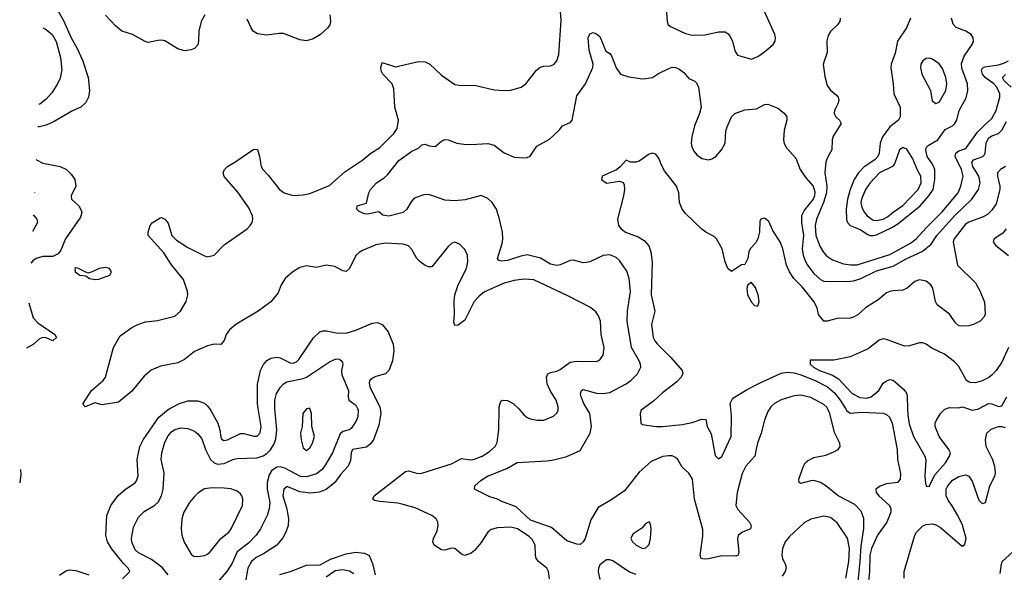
# Model space of a CAD drawing. Header units: inches. Extents: x 1682530 to 1839546, y 640742 to 791647.
# Tile 185 of 256: x 1685529 to 1691505, y 709005 to 712360. Entities that reach past the tile are written whole.
import ezdxf

# ---------------------------------------------------------------- set-up
doc = ezdxf.new("R2010")
doc.units = ezdxf.units.IN
doc.header["$MEASUREMENT"] = 0
for name, color, linetype in [('B6780', 7, 'Continuous'), ('B6781', 7, 'Continuous'), ('B6790', 7, 'Continuous'), ('B6791', 7, 'Continuous')]:
    doc.layers.add(name, color=color, linetype=linetype)

msp = doc.modelspace()

# ---------------------------------------------------------------- linework, layer by layer
at = {"layer": 'B6780', "color": 5}
for points, elevation in [([(1686153.4, 708966.7), (1686198, 709010), (1686187.8, 709030), (1686159.1, 709059.1), (1686087, 709150), (1686061.7, 709190), (1686053, 709230), (1686057.7, 709350), (1686083.2, 709410), (1686127.9, 709472.1), (1686171.5, 709510), (1686230.8, 709549.2), (1686239.2, 709560.8), (1686248, 709592), (1686243.2, 709690), (1686258.4, 709770), (1686279.2, 709810), (1686373.2, 709946.8), (1686430, 709994.7), (1686440.3, 710000)], 720), ([(1686430.2, 708990), (1686393.8, 709033.8), (1686330, 709082.1), (1686250, 709123.2), (1686230, 709142.4), (1686210, 709188), (1686207.8, 709210), (1686220.8, 709279.2), (1686250, 709339.7), (1686285.2, 709374.8), (1686350, 709412.1), (1686370, 709431.1), (1686390.8, 709470), (1686400.1, 709510), (1686405.9, 709610), (1686387.4, 709690), (1686391.6, 709730), (1686410, 709795.6), (1686430, 709834.3), (1686450, 709857.4), (1686470, 709872.2), (1686510, 709881.7), (1686550, 709878.3), (1686590, 709862.6), (1686610, 709845.7), (1686634.8, 709814.8), (1686657.5, 709750), (1686686.6, 709690), (1686709.7, 709669.6), (1686730, 709662.6), (1686770, 709665.6), (1686822, 709690), (1686850, 709697.2), (1686970, 709701.1), (1687007.8, 709712.2), (1687030, 709726.2), (1687051.2, 709748.8), (1687073.9, 709786.1), (1687084.1, 709815.9), (1687090.6, 709870.6), (1687078, 710000)], 740), ([(1686680.6, 710000), (1686690, 709987.1), (1686731.3, 709911.3), (1686744.2, 709870), (1686750, 709826.6), (1686754.8, 709814.8), (1686765.7, 709805.7), (1686790, 709809.2), (1686870, 709847.5), (1686890, 709848.4), (1686950, 709831.3), (1686970, 709832.4), (1686988, 709852), (1686995.7, 709890), (1686977.2, 710000)], 720), ([(1687579.5, 710000), (1687584.5, 709990), (1687581.1, 709950), (1687570, 709920.3), (1687541.1, 709878.9), (1687529.2, 709870.8), (1687490, 709859.8), (1687474.9, 709845.1), (1687427.1, 709730), (1687384.3, 709655.7), (1687365.4, 709630), (1687330, 709604.1), (1687270, 709584.1), (1687233.2, 709586.8), (1687137.6, 709637.6), (1687110, 709645.5), (1687090, 709644.3), (1687057.9, 709622.1), (1687043, 709597), (1687030.4, 709550), (1687032.2, 709510), (1687048.1, 709430), (1687043.9, 709390), (1687030.4, 709349.6), (1686990.7, 709270), (1686963.7, 709230), (1686918.6, 709181.4), (1686848.5, 709130), (1686818.3, 709061.7), (1686786.8, 709010), (1686682.2, 708890)], 740), ([(1687716.3, 710000), (1687721.1, 709970), (1687710, 709898), (1687675.9, 709810), (1687656.9, 709783.1), (1687634.3, 709765.7), (1687549.1, 709750.9), (1687540.2, 709730), (1687536.3, 709683.7), (1687522.4, 709650), (1687479.2, 709600.8), (1687442.4, 709550), (1687390, 709507.3), (1687348.7, 709491.3), (1687294.4, 709485.6), (1687230, 709494.3), (1687156.6, 709523.4), (1687150, 709524.3), (1687131.9, 709510), (1687125.7, 709470), (1687150.9, 709390), (1687161.1, 709330), (1687158.5, 709290), (1687145.6, 709250), (1687125.5, 709214.5), (1687090.8, 709169.2), (1687010, 709117.3), (1686965.1, 709094.9), (1686935.9, 709070), (1686914.9, 709030), (1686900.4, 708950)], 720), ([(1687282.5, 710000), (1687270, 709998), (1687248.7, 709970), (1687243.1, 709890), (1687234.4, 709850), (1687237.6, 709810), (1687250, 709761), (1687270, 709745.5), (1687290, 709762), (1687307.3, 709790), (1687318.3, 709830), (1687302.9, 709890), (1687299.6, 709970), (1687290.4, 710000)], 760), ([(1688745.5, 708965.5), (1688739.3, 709010), (1688728.5, 709030), (1688678.7, 709070), (1688664.7, 709090), (1688659.9, 709110), (1688658.5, 709170), (1688642.5, 709202.5), (1688622, 709222), (1688550, 709269.3), (1688510, 709278.5), (1688430, 709275.3), (1688390, 709265), (1688370, 709248.9), (1688330, 709187.1), (1688290, 709138.7), (1688270, 709122.2), (1688230, 709108.3), (1688210, 709116.3), (1688170, 709149.7), (1688150, 709152.8), (1688110, 709138.9), (1688090, 709141.1), (1688045.1, 709170), (1688037.4, 709190), (1688041.5, 709210), (1688063.7, 709256.3), (1688069.9, 709290), (1688067.5, 709310), (1688056.5, 709330), (1688030.7, 709350.7), (1687930, 709397.2), (1687857.6, 709417.6), (1687825.3, 709425.3), (1687715.3, 709435.3), (1687682.2, 709442.2), (1687672.3, 709450), (1687681.6, 709470), (1687870, 709616.5), (1687890, 709621.1), (1687944.8, 709604.8), (1687970, 709606.5), (1688150, 709663.1), (1688210, 709696.8), (1688270, 709689.1), (1688290, 709692.3), (1688336.8, 709710), (1688380.8, 709739.2), (1688414.6, 709770), (1688426.8, 709793.2), (1688436.4, 709870), (1688439.6, 710000)], 680), ([(1690000, 709753.8), (1689990.2, 709710), (1689937.2, 709650), (1689914.7, 709605.3), (1689883.7, 709490), (1689876.5, 709410), (1689887.3, 709387.3), (1689958.7, 709310), (1689968.4, 709290), (1689964, 709270), (1689912.4, 709247.6), (1689890.2, 709229.8), (1689885.2, 709210), (1689894.4, 709125.6), (1689890.2, 709109.8), (1689875.9, 709104.1), (1689790, 709106.3), (1689710, 709086.2), (1689685.3, 709085.3), (1689665.2, 709090), (1689658.4, 709110), (1689676.2, 709223.8), (1689675, 709265), (1689624.4, 709450), (1689612.2, 709570), (1689590, 709607.8), (1689550, 709642.9), (1689524.7, 709690), (1689510, 709703.1), (1689490, 709711.6), (1689466.9, 709713.1), (1689432.4, 709707.6), (1689361.1, 709678.9), (1689290, 709612.6), (1689199.6, 709500.4), (1689116.8, 709443.2), (1689041.2, 709398.8), (1688996.3, 709323.7), (1688962, 709210), (1688950, 709189.6), (1688930, 709174.5), (1688910, 709176), (1688850, 709196.2), (1688756.6, 709276.6), (1688630, 709321.4), (1688543.2, 709403.2), (1688455.5, 709435.5), (1688430, 709449.6), (1688383.3, 709463.3), (1688289.6, 709509.6), (1688292.3, 709530), (1688330, 709563.8), (1688369.4, 709590), (1688485.3, 709634.7), (1688548.7, 709671.3), (1688730, 709681.8), (1688770, 709688.3), (1688850, 709709.2), (1688930, 709745.5), (1688991.6, 709850), (1688998.9, 709890), (1688990.6, 709970), (1688971.9, 710000)], 660), ([(1688557, 710000), (1688558.6, 709998.6), (1688590, 709961.3), (1688610, 709944.9), (1688630, 709936.5), (1688670, 709928.5), (1688710, 709928.2), (1688770, 709952.7), (1688790, 709970.8), (1688797.4, 709990), (1688797.6, 710000)], 680), ([(1689314.8, 710000), (1689301.2, 709990), (1689295.3, 709970), (1689299, 709910), (1689310, 709903.7), (1689391, 709891), (1689430, 709890.8), (1689550, 709903.2), (1689610, 709914.8), (1689670, 709934.6), (1689694, 709934), (1689702.2, 709890), (1689725.8, 709845.8), (1689750, 709715.3), (1689770, 709694), (1689790, 709709.2), (1689847.4, 709830), (1689849.2, 709950.8), (1689844.7, 710000)], 640), ([(1685533.5, 709630.4), (1685533.7, 709630), (1685536.3, 709596.3), (1685529.9, 709550), (1685529.4, 709548.5)], 720), ([(1687107.3, 708992.7), (1687173, 709010), (1687270, 709048.8), (1687352.8, 709050), (1687415.8, 709084.2), (1687510, 709117.8), (1687570, 709126.7), (1687622.5, 709122.5), (1687650, 709106.4), (1687670, 709059.7), (1687686.7, 708990)], 720), ([(1689270, 708992), (1689230, 709007), (1689130, 709074), (1689110, 709081.6), (1689090, 709080.7), (1689050, 709051.6), (1689042, 709030), (1689040.6, 709010), (1689050, 708962)], 680), ([(1687390, 708977.2), (1687444.5, 709015.5), (1687490, 709022.7), (1687530, 709013.5), (1687558.2, 708998.2)], 740), ([(1685770, 708988.4), (1685810, 709014.9), (1685830, 709020.5), (1685870, 709017.3), (1685950, 708990.4)], 720)]:
    msp.add_lwpolyline(points, dxfattribs=dict(at, elevation=elevation))
for points, elevation in [([(1686698, 709518), (1686650, 709511.5), (1686610, 709485.6), (1686590, 709465.6), (1686560.9, 709430), (1686525.5, 709370), (1686512.8, 709330), (1686510.3, 709270.3), (1686513.7, 709230), (1686527.9, 709187.9), (1686570, 709114.8), (1686583.9, 709103.9), (1686610, 709101.6), (1686650, 709107.8), (1686670, 709114.9), (1686686.3, 709130), (1686749.9, 709210.1), (1686798.7, 709250), (1686812.8, 709270), (1686881.1, 709410), (1686883.1, 709450), (1686876.9, 709470), (1686870, 709482), (1686850, 709498.7), (1686810, 709511.2), (1686770, 709516.3)], 760), ([(1689350, 709312.7), (1689330, 709301.2), (1689305.9, 709274.2), (1689250, 709237), (1689238, 709210), (1689247.7, 709190), (1689270.8, 709170), (1689310, 709150.5), (1689330, 709154.9), (1689350, 709174.8), (1689358.3, 709210), (1689361.6, 709270), (1689357.6, 709297.6)], 680)]:
    msp.add_lwpolyline(points, close=True, dxfattribs=dict(at, elevation=elevation))
at = {"layer": 'B6781', "color": 5}
for points, elevation in [([(1685753.3, 712430), (1685795.7, 712355.7), (1685840.9, 712250), (1685877.1, 712190), (1685910, 712113.7), (1685945.7, 712010), (1685952.1, 711930), (1685947.6, 711890), (1685930, 711858.2), (1685899.8, 711830), (1685850, 711806.1), (1685738.5, 711741.5), (1685690, 711720.1), (1685650.5, 711709.5), (1685639.1, 711709.1)], 720), ([(1689450, 712452), (1689458.4, 712350), (1689465.5, 712330), (1689478.6, 712318.5), (1689570, 712275.8), (1689610, 712265.8), (1689690, 712267.7), (1689770, 712286.5), (1689810, 712286.3), (1689830, 712275.3), (1689840, 712260), (1689854.9, 712230), (1689870, 712171), (1689885.7, 712145.7), (1689970, 712120.3), (1690000, 712132.4)], 680), ([(1688797.6, 710000), (1688797.7, 710010), (1688785.1, 710050), (1688748.8, 710108.8), (1688731.2, 710150), (1688727.4, 710190), (1688735.1, 710210), (1688750, 710219.3), (1688790, 710227.4), (1688810, 710237.6), (1688870, 710281.3), (1688910, 710287.3), (1689030, 710286), (1689050, 710294.4), (1689070, 710322.8), (1689076.5, 710370), (1689058.8, 710450), (1689053.6, 710530), (1689042.9, 710562.9), (1689026.9, 710586.9), (1688993.1, 710613.1), (1688861.1, 710681.1), (1688650, 710780.2), (1688590, 710785.2), (1688530, 710777), (1688470, 710760.5), (1688350, 710708.3), (1688317.3, 710682.7), (1688287.9, 710650), (1688230, 710536.4), (1688190, 710505.1), (1688170, 710503.6), (1688163.8, 710523.8), (1688169.2, 710570.8), (1688166.6, 710650), (1688169.9, 710690), (1688190.5, 710750), (1688241.6, 710850), (1688249.7, 710890), (1688246.3, 710930), (1688230, 710966), (1688198.3, 710998.3), (1688170, 711009.2), (1688150, 711001.2), (1688130, 710982.7), (1688030, 710860.5), (1688010, 710860.4), (1687990, 710868.6), (1687958.9, 710890), (1687940.4, 710910), (1687910, 710966), (1687890, 710986.6), (1687856.9, 710996.9), (1687750, 711002.7), (1687690, 710993.8), (1687610, 710959.8), (1687590, 710947), (1687570, 710928.4), (1687530, 710849.7), (1687510, 710831.1), (1687490, 710834.8), (1687441.3, 710861.3), (1687390, 710870.7), (1687330, 710856.2), (1687270, 710866.8), (1687230, 710855.4), (1687186.7, 710830), (1687140.2, 710790), (1687116.1, 710750), (1687098.6, 710701.4), (1687053.3, 710646.7), (1686977.7, 710590), (1686840.3, 710510), (1686802.2, 710477.8), (1686782.8, 710450), (1686770, 710412.3), (1686750, 710387.6), (1686710, 710391.1), (1686670, 710380.7), (1686590, 710346), (1686530, 710298.2), (1686490, 710277.8), (1686383.9, 710256.1), (1686328.3, 710231.7), (1686284, 710196), (1686210, 710104.7), (1686130, 710039.1), (1686030, 710021.6), (1685986.4, 710033.6), (1685926, 710010), (1685918, 710018), (1685915.3, 710030), (1685965.2, 710110), (1686035.3, 710170), (1686049.2, 710190), (1686098.4, 710370), (1686139.5, 710440.5), (1686210, 710492.4), (1686246, 710510), (1686293.4, 710526.6), (1686366.1, 710533.9), (1686470, 710560.2), (1686504.5, 710590), (1686539.8, 710650), (1686549.8, 710690), (1686548.4, 710710), (1686522.7, 710782.7), (1686450, 710871.6), (1686404, 710944), (1686309.5, 711050), (1686309.5, 711070), (1686320.9, 711110), (1686333.8, 711126.2), (1686381.7, 711158.3), (1686390, 711160.4), (1686410, 711150.3), (1686430, 711124.2), (1686453, 711050), (1686481.1, 711021.1), (1686550, 710978), (1686650, 710925.8), (1686670, 710921.3), (1686710, 710930.2), (1686770, 710994.2), (1686909.3, 711090.7), (1686928.7, 711110), (1686940.3, 711130), (1686944.4, 711150), (1686941.5, 711170), (1686919.1, 711219.1), (1686854.1, 711314.1), (1686770, 711408.2), (1686765.1, 711430), (1686771.6, 711450), (1686789.6, 711470), (1686841, 711499), (1686950, 711574.9), (1686972.1, 711572.1), (1686984.9, 711530), (1686994.6, 711470), (1687005.7, 711450), (1687037.3, 711417.3), (1687106.7, 711330), (1687135.3, 711310), (1687190, 711292.2), (1687250, 711296.2), (1687290, 711304.6), (1687410, 711354.4), (1687502.4, 711437.6), (1687611.8, 711510), (1687661, 711550), (1687716.1, 711583.9), (1687799.8, 711670), (1687819.5, 711700.5), (1687827.5, 711750), (1687807, 711830), (1687801, 711941), (1687789.9, 711970), (1687733.6, 712030), (1687724.2, 712050), (1687721.7, 712070), (1687730, 712101), (1687810, 712073.4), (1687950, 712106.7), (1687990, 712104.9), (1688018.7, 712090), (1688090, 712023.1), (1688170, 711967.6), (1688210, 711960.9), (1688290, 711962), (1688410, 711934.6), (1688470, 711930.3), (1688510, 711932.2), (1688573.2, 711950), (1688602, 711970), (1688666.7, 712053.3), (1688687.4, 712072.6), (1688710, 712078.9), (1688750, 712080.3), (1688771.9, 712088.1), (1688790, 712110.7), (1688800.9, 712150), (1688816.1, 712356.1), (1688811, 712410)], 680), ([(1686652.7, 712390), (1686631, 712349), (1686616.9, 712290), (1686615.4, 712230), (1686610, 712207.3), (1686590, 712185.5), (1686570, 712177.1), (1686530, 712170.4), (1686490, 712184.4), (1686410, 712231.8), (1686390, 712236.5), (1686370, 712234.9), (1686310, 712222), (1686290, 712227), (1686213, 712270), (1686150, 712290.2), (1686110, 712323.5), (1686050, 712388.7)], 720), ([(1687412.6, 712390), (1687415.5, 712350), (1687412.1, 712330), (1687399.7, 712310), (1687355.6, 712270), (1687310, 712243.6), (1687270, 712232.9), (1687230, 712239), (1687130, 712275.8), (1687103.2, 712276.8), (1687030, 712267.3), (1686973.6, 712273.6), (1686947, 712290), (1686933.4, 712310), (1686910, 712362.8)], 720), ([(1685669.7, 712311.5), (1685690, 712300.8), (1685726.6, 712270), (1685750, 712228), (1685776.1, 712130), (1685784.2, 712055.8), (1685774.7, 712005.3), (1685759.2, 711970), (1685723.7, 711916.3), (1685690, 711878.5), (1685652.5, 711847.5), (1685646, 711845.2)], 740), ([(1688971.9, 710000), (1688953.3, 710030), (1688936.2, 710070), (1688933.3, 710090), (1688939.5, 710110), (1688950, 710114.9), (1689030, 710092.6), (1689070, 710090.8), (1689110, 710096.6), (1689210.9, 710150), (1689238.7, 710170), (1689278.7, 710210), (1689298.7, 710250), (1689296.8, 710270), (1689289.8, 710290), (1689242.4, 710370), (1689216.2, 710530), (1689218.2, 710590), (1689237.1, 710710), (1689228.7, 710788.7), (1689214, 710834), (1689170, 710898), (1689150, 710917), (1689110, 710932), (1689070, 710929.6), (1688990.2, 710889.8), (1688970, 710885.4), (1688950, 710885.1), (1688890, 710900.3), (1688870, 710898.6), (1688810, 710871.6), (1688790, 710867.9), (1688750, 710876), (1688690, 710913.2), (1688610, 710932.6), (1688570, 710925.2), (1688490, 710898.3), (1688453.9, 710893.9), (1688438, 710898), (1688429.7, 710910), (1688457.9, 711002.1), (1688462.3, 711030), (1688459.5, 711070), (1688441.8, 711150), (1688422.2, 711210), (1688396.9, 711250), (1688370, 711275.1), (1688330, 711292.8), (1688233.8, 711266.2), (1688170, 711261.2), (1688110, 711265.6), (1688030, 711293.8), (1688010, 711298.4), (1687982.9, 711297.1), (1687924.1, 711275.9), (1687904.9, 711255.1), (1687878.7, 711210), (1687857.1, 711190), (1687770, 711168), (1687734, 711174), (1687710, 711194), (1687641, 711179), (1687621.5, 711181.5), (1687590, 711195.3), (1687575.3, 711210), (1687578, 711230), (1687633.2, 711246.8), (1687648.7, 711310), (1687658, 711330), (1687694, 711370), (1687740.7, 711399.3), (1687761.2, 711418.8), (1687830, 711505.5), (1687910, 711563), (1687950, 711581), (1687970, 711601), (1687990, 711604.9), (1688015.3, 711595.3), (1688050, 711590.5), (1688090, 711623), (1688110, 711632.7), (1688130, 711630.5), (1688182, 711610), (1688224.9, 711604.9), (1688270, 711602.7), (1688370, 711609.2), (1688410, 711598), (1688470, 711552.1), (1688530, 711525.3), (1688590, 711521.1), (1688610, 711523.7), (1688627.2, 711532.7), (1688667.3, 711592.7), (1688745.6, 711634.4), (1688803.7, 711690), (1688824, 711716), (1688870, 711737.1), (1688881.6, 711750), (1688910, 711898), (1688963.1, 711970), (1689008.5, 712070), (1689010.6, 712090.6), (1688985.4, 712174.6), (1688979.5, 712250), (1688990, 712274.8), (1689010, 712282.8), (1689030, 712274.8), (1689050, 712258.8), (1689086.4, 712170), (1689110, 712155.5), (1689121.2, 712141.2), (1689150, 712067.7), (1689176.3, 712030), (1689226.2, 712013.8), (1689310, 712001.6), (1689330, 712002.4), (1689370, 712008.7), (1689406.5, 712033.5), (1689470, 712064.9), (1689490, 712071.5), (1689510, 712070.2), (1689530, 712061.5), (1689559.6, 712039.6), (1689590, 712002.4), (1689627.5, 711987.5), (1689637.8, 711977.8), (1689648.9, 711950), (1689665.8, 711830), (1689656.1, 711790), (1689625, 711715), (1689607.9, 711650), (1689604.4, 711610), (1689608.2, 711588.2), (1689621.5, 711561.5), (1689639.7, 711539.7), (1689670, 711517.6), (1689710, 711510.4), (1689730, 711516.4), (1689754.5, 711530), (1689789.6, 711570), (1689811.5, 711610), (1689815.6, 711684.4), (1689823, 711710), (1689849.7, 711770), (1689870, 711791.5), (1689930, 711813.6), (1690000, 711818.4)], 660), ([(1690000, 711011.6), (1689996, 711004), (1689962.9, 710970), (1689954.7, 710950), (1689949.1, 710910.9), (1689930, 710874), (1689910, 710872), (1689850, 710831.3), (1689828, 710850), (1689810.6, 710890), (1689793, 710970), (1689759.3, 711030), (1689744, 711044), (1689693.4, 711070), (1689670, 711088.4), (1689570, 711184.4), (1689550.4, 711210), (1689534, 711250), (1689530.4, 711310), (1689516.4, 711350), (1689442.9, 711442.9), (1689421.6, 711481.6), (1689410, 711515.5), (1689390, 711544), (1689370, 711550.5), (1689350, 711543), (1689290, 711502.4), (1689270, 711494.9), (1689236, 711496), (1689210, 711507.3), (1689173.5, 711466.5), (1689150.9, 711449.1), (1689065.2, 711410), (1689061.2, 711390), (1689090, 711368.7), (1689170, 711379.6), (1689191.5, 711371.5), (1689198.6, 711358.6), (1689200.5, 711330), (1689194.7, 711290), (1689158.2, 711150), (1689164.2, 711110), (1689178.9, 711090), (1689206.3, 711070), (1689282.1, 711042.1), (1689319.1, 711019.1), (1689346.9, 710986.9), (1689360.8, 710950), (1689367.4, 710890), (1689361.5, 710690), (1689383.2, 710590), (1689363.4, 710510), (1689373.8, 710430), (1689383.4, 710410), (1689400.7, 710390), (1689480.7, 710310), (1689549.6, 710230), (1689553.1, 710213.1), (1689543.6, 710190), (1689517.4, 710162.6), (1689430, 710094.9), (1689375.4, 710044.6), (1689314.8, 710000)], 640), ([(1685629.1, 711512.1), (1685630.5, 711510.5), (1685670, 711489), (1685774, 711470), (1685812.8, 711450), (1685842.4, 711422.4), (1685863.5, 711390), (1685870.9, 711350), (1685841.5, 711290), (1685844.7, 711270), (1685887.6, 711230), (1685903.3, 711203.3), (1685905.6, 711190), (1685897.6, 711162.4), (1685808.1, 711030), (1685778.7, 710961.3), (1685762, 710938), (1685730, 710922), (1685670, 710922), (1685630, 710911.3), (1685610, 710897.3), (1685597.1, 710882.9)], 720), ([(1685618.8, 711310.6), (1685619.1, 711310), (1685618.8, 711309.1)], 740), ([(1685612, 711175.6), (1685634, 711150), (1685638.3, 711130), (1685606.9, 711074.9)], 740), ([(1690000, 710721.6), (1689995, 710735), (1689970, 710765.2), (1689948.4, 710751.6), (1689943.1, 710730), (1689947.2, 710690), (1689970, 710646), (1689990, 710625.5), (1690000, 710623.7)], 640), ([(1685584.9, 710641.4), (1685610.9, 710550.9), (1685639.2, 710519.2), (1685742.9, 710450), (1685752.4, 710430), (1685730, 710410.5), (1685690, 710428.7), (1685670, 710430.4), (1685650, 710422), (1685610.6, 710389.4), (1685570.9, 710366.3)], 720), ([(1686977.2, 710000), (1686972.2, 710030), (1686971.7, 710148.3), (1686990.9, 710230), (1687010, 710267.1), (1687030, 710290.9), (1687053.9, 710306.1), (1687090, 710311.6), (1687110, 710307.3), (1687170, 710277.7), (1687190, 710276), (1687210, 710283.6), (1687223.6, 710296.4), (1687311.7, 710428.3), (1687350, 710465.3), (1687370, 710471.4), (1687390, 710471.3), (1687450, 710458.4), (1687510, 710458.1), (1687570, 710474.7), (1687670, 710518.9), (1687701.6, 710521.6), (1687730, 710509.4), (1687765.1, 710465.1), (1687796.9, 710390), (1687800.5, 710350), (1687791.1, 710290), (1687769.6, 710230), (1687749.7, 710210.3), (1687690, 710194), (1687670, 710183.2), (1687654.5, 710170), (1687650, 710154.8), (1687653.8, 710130), (1687714.7, 710010), (1687716.3, 710000)], 720), ([(1687078, 710000), (1687077, 710010), (1687078.4, 710050), (1687088.5, 710090), (1687111.3, 710130), (1687130.1, 710149.9), (1687150, 710161.5), (1687250, 710182), (1687269.7, 710190.4), (1687410, 710283.1), (1687450, 710300.5), (1687470, 710299.6), (1687486, 710286), (1687489.6, 710269.6), (1687482.4, 710230), (1687483.9, 710203.9), (1687524.1, 710110), (1687523.2, 710070), (1687527.7, 710050), (1687570, 710019.1), (1687579.5, 710000)], 740), ([(1689844.7, 710000), (1689842, 710030), (1689858.2, 710061.8), (1689944.1, 710115.9), (1690000, 710144.4)], 640), ([(1686440.3, 710000), (1686498.9, 710030), (1686550, 710045.6), (1686610, 710047.2), (1686650, 710031.9), (1686670, 710014.5), (1686680.6, 710000)], 720), ([(1688439.6, 710000), (1688439.8, 710010), (1688450, 710043.8), (1688461.2, 710050), (1688490, 710048.9), (1688523.7, 710030), (1688557, 710000)], 680), ([(1687290.4, 710000), (1687290, 710001.2), (1687282.5, 710000)], 760)]:
    msp.add_lwpolyline(points, dxfattribs=dict(at, elevation=elevation))
at = {"layer": 'B6781', "color": 5, "elevation": 720}
msp.add_lwpolyline([(1686050, 710855.4), (1686012, 710850), (1685970, 710828.7), (1685942, 710822), (1685886, 710850), (1685870, 710853.2), (1685864.7, 710850), (1685866.8, 710830), (1685894, 710810), (1685930, 710804.7), (1685954, 710790), (1685990, 710784), (1686010, 710786), (1686077, 710810), (1686087, 710830), (1686074.5, 710850)], close=True, dxfattribs=at)
at = {"layer": 'B6790', "color": 5}
for points, elevation in [([(1690082.3, 710000), (1690070, 709980.9), (1690048.9, 709930), (1690029, 709850), (1690008.1, 709790), (1690000, 709753.8)], 660), ([(1690617.5, 708950), (1690631.1, 709070), (1690636, 709164), (1690652.3, 709272.3), (1690651.8, 709331.8), (1690635.9, 709375.8), (1690598, 709418), (1690496.4, 709470), (1690421.5, 709530), (1690390, 709549.8), (1690350, 709562.3), (1690330, 709561.5), (1690270, 709544.7), (1690260.9, 709550), (1690258.9, 709570), (1690286.4, 709650), (1690296.9, 709670), (1690310, 709683.1), (1690350, 709703.2), (1690422.6, 709717.4), (1690470, 709737), (1690496, 709750), (1690509.4, 709770), (1690506.6, 709790), (1690474.6, 709854.6), (1690446.6, 709970), (1690431.2, 710000)], 660), ([(1690540.8, 710000), (1690550, 709985.2), (1690570, 709972.5), (1690638.2, 709978.2), (1690770.7, 709970.7), (1690790, 709964), (1690807.4, 709947.4), (1690824, 709910), (1690854.6, 709750), (1690857.1, 709690), (1690874.2, 709605.8), (1690874, 709570), (1690857.2, 709550), (1690790, 709541.8), (1690751.9, 709528.1), (1690724.5, 709510), (1690726.6, 709490), (1690743.1, 709470), (1690808.9, 709410), (1690816.2, 709390), (1690817.1, 709370), (1690792.9, 709310), (1690734.8, 709230), (1690698.6, 709150), (1690689.4, 709110), (1690686.9, 709010), (1690676.8, 708910)], 640), ([(1690917.6, 710000), (1690918.7, 709958.7), (1690927.3, 709907.3), (1690953.6, 709830), (1691022.4, 709710), (1691028.2, 709688.2), (1691022.8, 709590), (1691026.1, 709546.1), (1691030, 709529), (1691050, 709526), (1691083.2, 709596.8), (1691148.5, 709670), (1691172, 709710), (1691178.4, 709730), (1691168.9, 709750), (1691109.2, 709829.2), (1691085.5, 709890), (1691086, 709910), (1691092.7, 709930), (1691117.5, 709970), (1691144.5, 709995.5), (1691155.7, 710000)], 620), ([(1691281.2, 710000), (1691310, 709989.9), (1691344, 709996), (1691351.8, 710000)], 620), ([(1690896.6, 708970), (1690897.5, 709010), (1690961.3, 709230), (1690971.8, 709250), (1691010, 709287.9), (1691030, 709296.5), (1691070, 709299.1), (1691090, 709293.3), (1691117.3, 709277.3), (1691250, 709164.5), (1691265.2, 709174.8), (1691272.8, 709210), (1691251.6, 709291.6), (1691223.9, 709350), (1691189.5, 709409.5), (1691163.7, 709443.7), (1691152, 709470), (1691153.2, 709510), (1691161.5, 709530), (1691190, 709564.4), (1691230, 709587.2), (1691270, 709597.2), (1691289.3, 709590), (1691310, 709559.3), (1691350, 709442.7), (1691370, 709423.7), (1691390, 709429.2), (1691417.5, 709530), (1691446.6, 709590), (1691451, 709610), (1691447, 709647), (1691433, 709693), (1691395.9, 709770), (1691391.2, 709810), (1691399.6, 709850), (1691425.5, 709874.5), (1691469, 709891), (1691490, 709891.2), (1691510, 709884.5)], 640), ([(1690542.5, 708970), (1690561.6, 709070), (1690565.1, 709150), (1690552.8, 709212.8), (1690490, 709305.1), (1690450, 709338.9), (1690410, 709346), (1690330, 709328.7), (1690290, 709306.2), (1690199.4, 709220.6), (1690175.2, 709190), (1690158.6, 709150), (1690154.7, 709110), (1690159.1, 709090), (1690178, 709050), (1690180.6, 709030), (1690174.5, 709010), (1690157.1, 708982.9)], 680), ([(1691557.3, 709130), (1691492, 709070), (1691485.7, 709054.3), (1691477.6, 708997.6)], 660)]:
    msp.add_lwpolyline(points, dxfattribs=dict(at, elevation=elevation))
at = {"layer": 'B6791', "color": 5}
for points, elevation in [([(1690000, 712132.4), (1690010, 712136.5), (1690050, 712164.9), (1690101.5, 712210), (1690114.8, 712230), (1690117.2, 712250), (1690113.3, 712270), (1690031.1, 712450)], 680), ([(1690508.9, 712370), (1690506.5, 712350), (1690492.8, 712330), (1690450.7, 712289.3), (1690435.8, 712264.2), (1690428.9, 712231.1), (1690430, 712160.9), (1690405.9, 712090), (1690416, 712016), (1690430, 711961.6), (1690450, 711931.8), (1690484.7, 711904.7), (1690496.1, 711890), (1690500.2, 711870), (1690495.5, 711850), (1690475.3, 711810), (1690471.8, 711790), (1690482.4, 711770), (1690504.9, 711750), (1690514.9, 711730), (1690466.1, 711653.9), (1690460.1, 711630), (1690458.9, 711570), (1690433.2, 711526.8), (1690422.7, 711497.3), (1690416.8, 711430), (1690427.9, 711350), (1690426.4, 711310), (1690408.6, 711251.4), (1690364.6, 711150), (1690357.9, 711110), (1690361.5, 711050), (1690384.6, 710984.6), (1690405.7, 710950), (1690426.6, 710926.6), (1690462.1, 710902.1), (1690530, 710878.5), (1690571.3, 710871.3), (1690612, 710872), (1690810, 710933.8), (1690936.1, 711003.9), (1690970, 711029.6), (1691030, 711097.1), (1691127.1, 711192.9), (1691224.8, 711310), (1691241.8, 711350), (1691254.5, 711410), (1691244.5, 711450), (1691205.9, 711530), (1691209.9, 711550), (1691230, 711564), (1691264.6, 711575.4), (1691276.2, 711583.8), (1691343.1, 711676.9), (1691390, 711726.7), (1691430, 711760.9), (1691456.7, 711810), (1691478.4, 711890), (1691478.2, 711910), (1691460.1, 711950), (1691441.9, 711970), (1691389.9, 712010), (1691373.4, 712030), (1691366.6, 712053.4), (1691373.5, 712066.5), (1691386.6, 712073.4), (1691470, 712086.5), (1691502.9, 712097.1), (1691530, 712111.2)], 680), ([(1690935.8, 712370), (1690912, 712310), (1690856.9, 712230), (1690843.1, 712156.9), (1690818, 712090), (1690815.6, 712070), (1690831.3, 711970), (1690834.9, 711910), (1690872.3, 711830), (1690872.2, 711770), (1690862.4, 711750), (1690810, 711709.8), (1690766.1, 711650), (1690751.9, 711610), (1690744.7, 711550), (1690737.6, 711530), (1690719.8, 711510), (1690653.8, 711466.2), (1690620.7, 711430), (1690594.6, 711390), (1690569.7, 711330), (1690553.9, 711270), (1690545.8, 711210), (1690547.5, 711147.5), (1690554, 711130), (1690570, 711110.2), (1690630, 711086.6), (1690676, 711056), (1690690, 711050.1), (1690710, 711049.2), (1690730, 711054.2), (1690821.8, 711098.2), (1690858.5, 711121.5), (1690993.9, 711230), (1691047.5, 711290), (1691074.2, 711330), (1691082.8, 711390), (1691082.8, 711450), (1691070, 711482.9), (1691037.8, 711530), (1691029.5, 711570), (1691033.7, 711586.3), (1691043, 711597), (1691102, 711630), (1691145.4, 711694.6), (1691190, 711716.5), (1691205.3, 711730), (1691217.4, 711750), (1691231.4, 711810), (1691274.1, 711885.9), (1691284, 711930), (1691281.3, 711970), (1691246.5, 712066.5), (1691244.9, 712095.1), (1691260.8, 712139.2), (1691309.6, 712210), (1691317.4, 712230), (1691316.9, 712250), (1691304.5, 712270), (1691272.3, 712290), (1691213.9, 712313.9), (1691193.8, 712333.8), (1691184.1, 712370)], 720), ([(1691545.8, 711950), (1691505, 711990), (1691493.7, 712010), (1691512.3, 712027.7)], 660), ([(1690000, 711818.4), (1690001.5, 711818.5), (1690050, 711846.2), (1690070, 711847.4), (1690130, 711823.4), (1690170, 711792), (1690184.3, 711770), (1690186, 711750), (1690169, 711689), (1690165.5, 711630), (1690169.2, 711609.2), (1690183.2, 711583.2), (1690239.6, 711519.6), (1690266, 711450), (1690299.7, 711399.7), (1690344.4, 711350), (1690355.8, 711315.8), (1690353.6, 711290), (1690344.4, 711270), (1690293.3, 711206.7), (1690275.1, 711170), (1690274.3, 711130), (1690285.7, 711050), (1690278.1, 710970), (1690284.1, 710930), (1690296.3, 710896.3), (1690310.1, 710870), (1690350, 710820.2), (1690390, 710783), (1690410, 710773.2), (1690550, 710770.8), (1690590, 710775.8), (1690630, 710787.5), (1690730, 710835.3), (1690830, 710863.4), (1690910, 710907.9), (1691006.7, 710953.3), (1691061.6, 710998.4), (1691094.6, 711050), (1691203.1, 711170), (1691308.6, 711270), (1691347.9, 711330), (1691359.6, 711370), (1691350.4, 711410), (1691314.5, 711470), (1691307.6, 711492.4), (1691318.8, 711510), (1691374.3, 711530), (1691382.6, 711537.4), (1691389.2, 711550.8), (1691394.5, 711610), (1691410, 711640.1), (1691430, 711654.6), (1691469.9, 711670.1), (1691490.3, 711689.7), (1691518.2, 711741.8)], 660), ([(1691513.1, 711470), (1691482, 711450), (1691463.7, 711430), (1691463.2, 711410), (1691477.7, 711350), (1691477.1, 711330), (1691456.7, 711243.3), (1691430, 711203.9), (1691402.4, 711177.6), (1691376.6, 711163.4), (1691290, 711130.7), (1691270, 711118.3), (1691200.2, 711030), (1691193.8, 711010), (1691222, 710870), (1691330, 710762.7), (1691359.6, 710710), (1691385.3, 710645.3), (1691389.5, 710570.5), (1691383.7, 710556.3), (1691359, 710530), (1691319, 710510), (1691290, 710501.3), (1691239.9, 710499.9), (1691230, 710502), (1691210, 710517.1), (1691172.5, 710572.5), (1691098, 710630), (1691088, 710650), (1691070.7, 710730), (1691058.8, 710750), (1691030, 710773.4), (1690990, 710780.4), (1690962.7, 710770), (1690915.1, 710730), (1690890, 710717.6), (1690830, 710714.4), (1690810, 710711.1), (1690790, 710701.3), (1690739.7, 710660.3), (1690662.9, 710610), (1690617.6, 710570), (1690590, 710554.6), (1690570, 710549), (1690490, 710546.3), (1690430, 710530.5), (1690410, 710530.7), (1690376.5, 710570), (1690369.5, 710610), (1690350.1, 710650.1), (1690277.5, 710737.5), (1690227.2, 710790), (1690200.7, 710830), (1690182.4, 710870), (1690160.9, 710970), (1690147.1, 711007.1), (1690099.9, 711079.9), (1690075.1, 711135.1), (1690050, 711156), (1690030, 711151), (1690022, 711138), (1690018.5, 711070), (1690009.8, 711030), (1690000, 711011.6)], 640), ([(1691517.3, 711090), (1691496.4, 711063.6), (1691443.5, 711030), (1691436.8, 711010), (1691454.2, 710990), (1691530, 710928)], 620), ([(1690000, 710623.7), (1690010, 710622), (1690017.2, 710650), (1690011.7, 710690), (1690000, 710721.6)], 640), ([(1691530.6, 710370), (1691490, 710280.5), (1691456.4, 710230), (1691434.4, 710205.6), (1691411.8, 710188.2), (1691370, 710168.5), (1691330, 710156.1), (1691296.7, 710156.7), (1691274.9, 710170), (1691230, 710254.8), (1691203.1, 710283.1), (1691141.3, 710330), (1691065.8, 710365.8), (1691030, 710390.2), (1691010, 710398.8), (1690990, 710398.8), (1690930, 710379.5), (1690899, 710379), (1690790, 710419.2), (1690770, 710422.7), (1690744.6, 710415.4), (1690678, 710362), (1690570, 710312.9), (1690470, 710293.7), (1690327.7, 710292.3), (1690327.1, 710270), (1690346.6, 710250), (1690382.7, 710230), (1690461.7, 710201.7), (1690499.2, 710179.2), (1690580.8, 710090), (1690627.3, 710067.3), (1690670, 710062.6), (1690696.9, 710070), (1690744.5, 710110), (1690770, 710152.9), (1690790, 710168.7), (1690810, 710176.1), (1690831.3, 710171.3), (1690895.7, 710115.7), (1690912.2, 710092.2), (1690915.5, 710075.5), (1690917.6, 710000)], 620), ([(1690000, 710144.4), (1690023.6, 710156.4), (1690150, 710213.8), (1690190, 710220.5), (1690230, 710216.7), (1690270, 710204.3), (1690357.1, 710170), (1690431.4, 710131.4), (1690474.8, 710094.8), (1690509.4, 710050), (1690540.8, 710000)], 640), ([(1690431.2, 710000), (1690427.4, 710007.4), (1690410, 710024), (1690330, 710066.2), (1690270, 710080.8), (1690230, 710076.4), (1690150, 710052.1), (1690110.2, 710029.8), (1690088.8, 710010), (1690082.3, 710000)], 660), ([(1691351.8, 710000), (1691410, 710029.9), (1691430, 710029.1), (1691470, 710012.7), (1691490, 710015.4), (1691520.4, 710070)], 620), ([(1691155.7, 710000), (1691170, 710005.7), (1691230, 710003.7), (1691250, 710010.9), (1691281.2, 710000)], 620)]:
    msp.add_lwpolyline(points, dxfattribs=dict(at, elevation=elevation))
at = {"layer": 'B6791', "color": 5, "elevation": 740}
for points in [[(1691050, 712127.8), (1691030, 712124.2), (1691010, 712111.6), (1690998.9, 712090), (1690996.9, 712070), (1691005.5, 712030), (1691056.5, 711930), (1691067.2, 711867.2), (1691090, 711850.6), (1691110, 711860.5), (1691150, 711930.8), (1691156.8, 711970), (1691150.6, 712010), (1691130, 712063.6), (1691110, 712093), (1691070, 712121.3)], [(1690890, 711584.4), (1690870, 711569.6), (1690839.8, 711490), (1690825.8, 711470), (1690747.9, 711430), (1690690.1, 711370), (1690663.4, 711330), (1690638.6, 711270), (1690635.2, 711250), (1690640.1, 711220.1), (1690655.9, 711190), (1690673, 711170), (1690710, 711143.4), (1690730, 711140.3), (1690770, 711149.3), (1690796.2, 711163.8), (1690830, 711192.5), (1690890, 711232.1), (1690982.3, 711330), (1691000.8, 711370), (1690997.7, 711410), (1690975.8, 711450), (1690950, 711515.6), (1690913.6, 711573.6)]]:
    msp.add_lwpolyline(points, close=True, dxfattribs=at)

doc.saveas('drawing.dxf')
